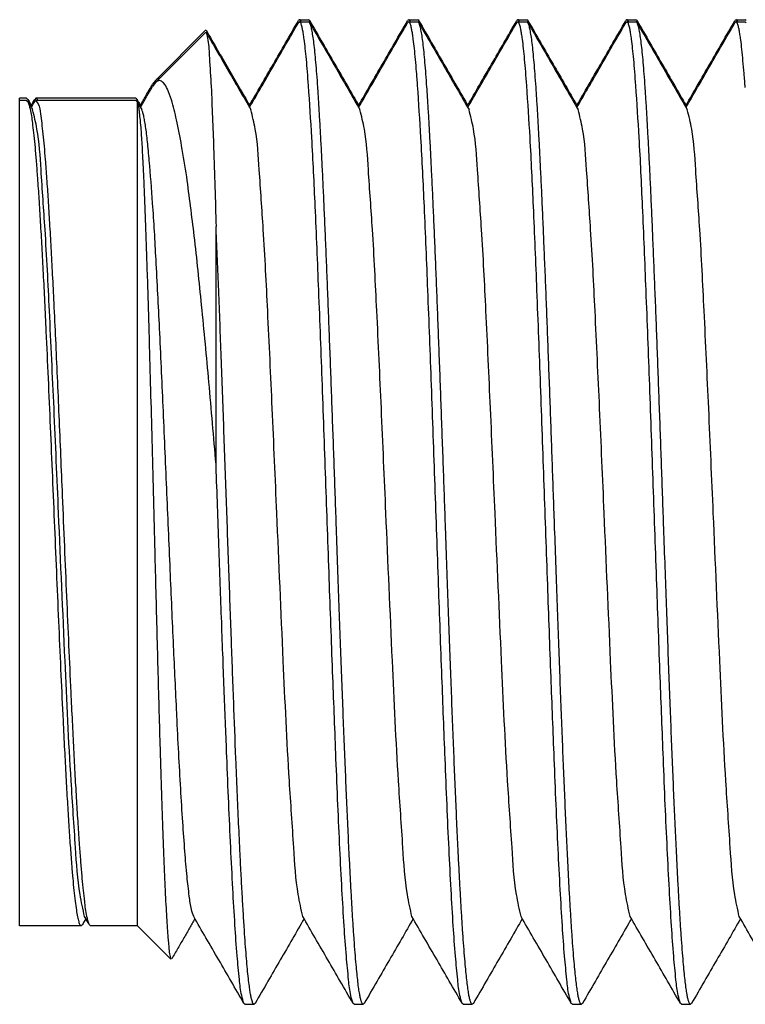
# Model space of a CAD drawing. Header units: inches. Extents: x 2.2 to 24.2, y 1.1 to 18.1.
# Tile 8 of 106: x 10.0496 to 10.142, y 8.6627 to 8.788. Entities that reach past the tile are written whole.
import ezdxf

# ---------------------------------------------------------------- set-up
doc = ezdxf.new("R2010")
doc.units = ezdxf.units.IN
doc.header["$MEASUREMENT"] = 0

# ---------------------------------------------------------------- blocks, each defined once
blk = doc.blocks.new('B250_front_panel__1', base_point=(20.09929, 16.53928))
at = {"color": 7, "linetype": 'Continuous'}
for p, q in [((20.17054, 17.57594), (20.17027, 17.57571)), ((20.17054, 17.57539), (20.17027, 17.57516)), ((20.17054, 17.57594), (20.17285, 17.57594)), ((20.17054, 17.57539), (20.17285, 17.57539)), ((20.17312, 17.57571), (20.17285, 17.57594)), ((20.17312, 17.57516), (20.17285, 17.57539)), ((20.19832, 17.57594), (20.19805, 17.57571)), ((20.19832, 17.57539), (20.19805, 17.57516)), ((20.19832, 17.57594), (20.20063, 17.57594)), ((20.19832, 17.57539), (20.20063, 17.57539)), ((20.2009, 17.57571), (20.20063, 17.57594)), ((20.2009, 17.57516), (20.20063, 17.57539)), ((20.2261, 17.57594), (20.22583, 17.57571)), ((20.2261, 17.57539), (20.22583, 17.57516)), ((20.2261, 17.57594), (20.22841, 17.57594)), ((20.2261, 17.57539), (20.22841, 17.57539)), ((20.22868, 17.57571), (20.22841, 17.57594)), ((20.22868, 17.57516), (20.22841, 17.57539)), ((20.25388, 17.57594), (20.2536, 17.57571)), ((20.25388, 17.57539), (20.2536, 17.57516)), ((20.25388, 17.57594), (20.25618, 17.57594)), ((20.25388, 17.57539), (20.25618, 17.57539)), ((20.25645, 17.57571), (20.25618, 17.57594)), ((20.25645, 17.57516), (20.25618, 17.57539)), ((20.28165, 17.57594), (20.28138, 17.57571)), ((20.28165, 17.57539), (20.28138, 17.57516)), ((20.28165, 17.57594), (20.28396, 17.57594)), ((20.28165, 17.57539), (20.28396, 17.57539)), ((20.28423, 17.57571), (20.28396, 17.57594)), ((20.28423, 17.57516), (20.28396, 17.57539)), ((20.13385, 17.5605), (20.14662, 17.57327)), ((20.13385, 17.55995), (20.14662, 17.57272)), ((20.13385, 17.5605), (20.13312, 17.5595)), ((20.13385, 17.55995), (20.13312, 17.55895)), ((20.10106, 17.55594), (20.09929, 17.55594)), ((20.09929, 17.55539), (20.09929, 17.55594)), ((20.09929, 17.34539), (20.09929, 17.55539)), ((20.10106, 17.55539), (20.09929, 17.55539)), ((20.10106, 17.55594), (20.10139, 17.55567)), ((20.10106, 17.55539), (20.10139, 17.55512)), ((20.10344, 17.55594), (20.10312, 17.55567)), ((20.10344, 17.55539), (20.10312, 17.55512)), ((20.12884, 17.55594), (20.10344, 17.55594)), ((20.12884, 17.55539), (20.10344, 17.55539)), ((20.12884, 17.55594), (20.12916, 17.55567)), ((20.12884, 17.55539), (20.12916, 17.55512)), ((20.12916, 17.55567), (20.12929, 17.55541)), ((20.12916, 17.55512), (20.12929, 17.55486)), ((20.12929, 17.55486), (20.12929, 17.55541)), ((20.12929, 17.34539), (20.12929, 17.55486)), ((20.14929, 17.46278), (20.14929, 17.52273)), ((20.11495, 17.34539), (20.11528, 17.34567)), ((20.11733, 17.34539), (20.11701, 17.34567)), ((20.11495, 17.34539), (20.09929, 17.34539)), ((20.12929, 17.34539), (20.11733, 17.34539)), ((20.12929, 17.34539), (20.13781, 17.33687)), ((20.15665, 17.32539), (20.15638, 17.32563)), ((20.15923, 17.32563), (20.15896, 17.32539)), ((20.18443, 17.32539), (20.18416, 17.32563)), ((20.18701, 17.32563), (20.18674, 17.32539)), ((20.21221, 17.32539), (20.21194, 17.32563)), ((20.21479, 17.32563), (20.21452, 17.32539)), ((20.23999, 17.32539), (20.23972, 17.32563)), ((20.24257, 17.32563), (20.2423, 17.32539)), ((20.26776, 17.32539), (20.26749, 17.32563)), ((20.27034, 17.32563), (20.27007, 17.32539)), ((20.15665, 17.32539), (20.15896, 17.32539)), ((20.18443, 17.32539), (20.18674, 17.32539)), ((20.21221, 17.32539), (20.21452, 17.32539)), ((20.23999, 17.32539), (20.2423, 17.32539)), ((20.26776, 17.32539), (20.27007, 17.32539))]:
    blk.add_line(p, q, dxfattribs=at)
for points, knots in [([(20.15781, 17.55417), (20.15879, 17.55588), (20.16082, 17.55937), (20.16388, 17.56467), (20.16705, 17.57014), (20.16918, 17.57383), (20.17027, 17.57571)], [0, 0, 0, 0, 0.00591255, 0.01211502, 0.01835322, 0.02488521, 0.02488521, 0.02488521, 0.02488521]), ([(20.15781, 17.55362), (20.15879, 17.55533), (20.16082, 17.55882), (20.16388, 17.56412), (20.16705, 17.56959), (20.16918, 17.57328), (20.17027, 17.57516)], [0, 0, 0, 0, 0.0059125, 0.01211502, 0.01835323, 0.02488521, 0.02488521, 0.02488521, 0.02488521]), ([(20.17096, 17.57539), (20.17094, 17.57542), (20.17092, 17.57548), (20.17088, 17.57558), (20.17082, 17.57569), (20.17078, 17.57578), (20.17071, 17.57584), (20.17066, 17.57592), (20.17058, 17.57593), (20.17055, 17.57594), (20.17054, 17.57594)], [0, 0, 0, 0, 0.0000920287, 0.0001840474, 0.0003338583, 0.000461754, 0.0004801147, 0.0006086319, 0.0007048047, 0.0007185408, 0.0007185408, 0.0007185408, 0.0007185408]), ([(20.17282, 17.55919), (20.17273, 17.56036), (20.17257, 17.56258), (20.1723, 17.56573), (20.17203, 17.5685), (20.17177, 17.57064), (20.17154, 17.57223), (20.17135, 17.57332), (20.17118, 17.57414), (20.17101, 17.57472), (20.17088, 17.57504), (20.17077, 17.57524), (20.17068, 17.57536), (20.17058, 17.57538), (20.17055, 17.57539), (20.17054, 17.57539)], [0, 0, 0, 0, 0.00351136, 0.00668488, 0.00947719, 0.01184665, 0.01317221, 0.01428246, 0.01516896, 0.01568907, 0.01607688, 0.01621062, 0.01637786, 0.01648506, 0.01650037, 0.01650037, 0.01650037, 0.01650037]), ([(20.17312, 17.57571), (20.17421, 17.57383), (20.17634, 17.57014), (20.17954, 17.56462), (20.18266, 17.55923), (20.18473, 17.55565), (20.18574, 17.5539)], [0, 0, 0, 0, 0.00653201, 0.01277017, 0.01913962, 0.02520307, 0.02520307, 0.02520307, 0.02520307]), ([(20.17354, 17.57444), (20.17352, 17.57451), (20.17349, 17.57465), (20.17344, 17.57485), (20.17338, 17.57504), (20.17334, 17.57519), (20.17329, 17.57534), (20.17324, 17.57548), (20.17317, 17.5756), (20.17314, 17.57567), (20.17312, 17.57571)], [0, 0, 0, 0, 0.00022291, 0.000429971, 0.000621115, 0.000796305, 0.000917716, 0.001098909, 0.001218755, 0.0013386, 0.0013386, 0.0013386, 0.0013386]), ([(20.18674, 17.32539), (20.18674, 17.3254), (20.1867, 17.32541), (20.18665, 17.32541), (20.18659, 17.32548), (20.18649, 17.32556), (20.18638, 17.32579), (20.18622, 17.32623), (20.18603, 17.32695), (20.18582, 17.32804), (20.1856, 17.32946), (20.18538, 17.3312), (20.18516, 17.33324), (20.18493, 17.33571), (20.18468, 17.33863), (20.18443, 17.342), (20.18418, 17.34569), (20.18393, 17.34969), (20.18369, 17.35396), (20.18345, 17.35847), (20.18317, 17.36384), (20.18288, 17.37009), (20.18255, 17.37725), (20.18224, 17.3847), (20.18192, 17.39247), (20.1816, 17.40057), (20.18128, 17.40902), (20.18096, 17.41785), (20.18062, 17.42706), (20.18028, 17.43667), (20.17996, 17.44579), (20.17966, 17.45428), (20.17938, 17.46199), (20.17911, 17.46968), (20.17883, 17.47732), (20.17855, 17.48486), (20.17828, 17.49227), (20.178, 17.49951), (20.17773, 17.50654), (20.17746, 17.51331), (20.17719, 17.5198), (20.17692, 17.52597), (20.17666, 17.53177), (20.17641, 17.53715), (20.17616, 17.54213), (20.17591, 17.54675), (20.17567, 17.55105), (20.17543, 17.55504), (20.1752, 17.55869), (20.17496, 17.56201), (20.17472, 17.56499), (20.17447, 17.5676), (20.17422, 17.56986), (20.17397, 17.57174), (20.17371, 17.57323), (20.17347, 17.57435), (20.17322, 17.57493), (20.17312, 17.57516)], [0, 0, 0, 0, 0.0000143, 0.0001142, 0.0001337, 0.0002702, 0.0005239, 0.0008679, 0.0016732, 0.0027608, 0.0042074, 0.0059637, 0.0080225, 0.0103764, 0.0134101, 0.0167973, 0.0205106, 0.0245226, 0.0288058, 0.0333327, 0.0380756, 0.0449525, 0.0521085, 0.0595618, 0.0673304, 0.0754323, 0.0838855, 0.092708, 0.1019178, 0.1115329, 0.1215712, 0.1292824, 0.1370135, 0.1447261, 0.1523818, 0.1599422, 0.1673689, 0.1746236, 0.1816678, 0.1884632, 0.1949715, 0.2011541, 0.2069728, 0.2123892, 0.2173146, 0.2219393, 0.226254, 0.2302499, 0.2339178, 0.237249, 0.2402346, 0.2428658, 0.2451342, 0.2470319, 0.2485518, 0.2496891, 0.2504461, 0.2504461, 0.2504461, 0.2504461]), ([(20.17312, 17.57516), (20.17421, 17.57328), (20.17634, 17.56959), (20.17957, 17.56402), (20.18274, 17.55853), (20.18487, 17.55485), (20.18591, 17.55305)], [0, 0, 0, 0, 0.00653197, 0.01277017, 0.01931683, 0.02554033, 0.02554033, 0.02554033, 0.02554033]), ([(20.18559, 17.55417), (20.18657, 17.55588), (20.1886, 17.55937), (20.19166, 17.56467), (20.19483, 17.57014), (20.19696, 17.57383), (20.19805, 17.57571)], [0, 0, 0, 0, 0.0059125, 0.01211502, 0.01835334, 0.02488521, 0.02488521, 0.02488521, 0.02488521]), ([(20.18559, 17.55362), (20.18657, 17.55533), (20.1886, 17.55882), (20.19166, 17.56412), (20.19483, 17.56959), (20.19696, 17.57328), (20.19805, 17.57516)], [0, 0, 0, 0, 0.00591246, 0.01211502, 0.01835326, 0.02488521, 0.02488521, 0.02488521, 0.02488521]), ([(20.19873, 17.57539), (20.19872, 17.57542), (20.1987, 17.57548), (20.19866, 17.57558), (20.1986, 17.57569), (20.19855, 17.57578), (20.19849, 17.57584), (20.19844, 17.57592), (20.19836, 17.57593), (20.19832, 17.57594), (20.19832, 17.57594)], [0, 0, 0, 0, 0.0000920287, 0.0001840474, 0.0003338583, 0.000461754, 0.0004801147, 0.0006086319, 0.0007048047, 0.0007185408, 0.0007185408, 0.0007185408, 0.0007185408]), ([(20.2006, 17.55919), (20.20051, 17.56036), (20.20034, 17.56258), (20.20008, 17.56573), (20.1998, 17.5685), (20.19955, 17.57064), (20.19932, 17.57223), (20.19913, 17.57332), (20.19895, 17.57414), (20.19879, 17.57472), (20.19866, 17.57504), (20.19854, 17.57524), (20.19846, 17.57536), (20.19836, 17.57538), (20.19832, 17.57539), (20.19832, 17.57539)], [0, 0, 0, 0, 0.00351136, 0.00668488, 0.00947719, 0.01184665, 0.01317221, 0.01428246, 0.01516896, 0.01568907, 0.01607688, 0.01621062, 0.01637786, 0.01648506, 0.01650037, 0.01650037, 0.01650037, 0.01650037]), ([(20.2009, 17.57571), (20.20199, 17.57383), (20.20412, 17.57014), (20.20732, 17.56462), (20.21043, 17.55923), (20.21251, 17.55565), (20.21352, 17.5539)], [0, 0, 0, 0, 0.00653195, 0.01277017, 0.01913956, 0.02520307, 0.02520307, 0.02520307, 0.02520307]), ([(20.20131, 17.57444), (20.2013, 17.57451), (20.20127, 17.57465), (20.20121, 17.57485), (20.20116, 17.57504), (20.20111, 17.57519), (20.20106, 17.57534), (20.20101, 17.57548), (20.20095, 17.5756), (20.20092, 17.57567), (20.2009, 17.57571)], [0, 0, 0, 0, 0.00022291, 0.000429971, 0.000621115, 0.000796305, 0.000917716, 0.001098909, 0.001218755, 0.0013386, 0.0013386, 0.0013386, 0.0013386]), ([(20.2009, 17.57516), (20.20199, 17.57328), (20.20412, 17.56959), (20.20735, 17.56402), (20.21052, 17.55853), (20.21265, 17.55485), (20.21369, 17.55305)], [0, 0, 0, 0, 0.00653185, 0.01277017, 0.01931685, 0.02554033, 0.02554033, 0.02554033, 0.02554033]), ([(20.21452, 17.32539), (20.21451, 17.3254), (20.21448, 17.32541), (20.21443, 17.32541), (20.21437, 17.32548), (20.21427, 17.32556), (20.21416, 17.32579), (20.21399, 17.32623), (20.21381, 17.32695), (20.2136, 17.32804), (20.21338, 17.32946), (20.21316, 17.3312), (20.21294, 17.33324), (20.2127, 17.33571), (20.21246, 17.33863), (20.21221, 17.342), (20.21196, 17.34569), (20.21171, 17.34969), (20.21147, 17.35396), (20.21122, 17.35847), (20.21095, 17.36384), (20.21065, 17.37009), (20.21033, 17.37725), (20.21001, 17.3847), (20.2097, 17.39247), (20.20938, 17.40057), (20.20906, 17.40902), (20.20874, 17.41785), (20.2084, 17.42706), (20.20806, 17.43667), (20.20774, 17.44579), (20.20744, 17.45428), (20.20716, 17.46199), (20.20689, 17.46968), (20.20661, 17.47732), (20.20633, 17.48486), (20.20606, 17.49227), (20.20578, 17.49951), (20.20551, 17.50654), (20.20524, 17.51331), (20.20497, 17.5198), (20.2047, 17.52597), (20.20444, 17.53177), (20.20418, 17.53715), (20.20393, 17.54213), (20.20369, 17.54675), (20.20345, 17.55105), (20.20321, 17.55504), (20.20297, 17.55869), (20.20273, 17.56201), (20.20249, 17.56499), (20.20225, 17.5676), (20.202, 17.56986), (20.20175, 17.57174), (20.20149, 17.57323), (20.20125, 17.57435), (20.201, 17.57493), (20.2009, 17.57516)], [0, 0, 0, 0, 0.0000143, 0.0001142, 0.0001337, 0.0002702, 0.0005239, 0.0008679, 0.0016732, 0.0027608, 0.0042074, 0.0059637, 0.0080225, 0.0103764, 0.0134101, 0.0167973, 0.0205106, 0.0245226, 0.0288058, 0.0333327, 0.0380756, 0.0449525, 0.0521085, 0.0595618, 0.0673304, 0.0754323, 0.0838855, 0.092708, 0.1019178, 0.1115329, 0.1215712, 0.1292824, 0.1370135, 0.1447261, 0.1523818, 0.1599422, 0.1673689, 0.1746236, 0.1816678, 0.1884632, 0.1949715, 0.2011541, 0.2069728, 0.2123892, 0.2173146, 0.2219393, 0.226254, 0.2302499, 0.2339178, 0.237249, 0.2402346, 0.2428658, 0.2451342, 0.2470319, 0.2485518, 0.2496891, 0.2504461, 0.2504461, 0.2504461, 0.2504461]), ([(20.21336, 17.55417), (20.21435, 17.55588), (20.21637, 17.55937), (20.21944, 17.56467), (20.22261, 17.57014), (20.22474, 17.57383), (20.22583, 17.57571)], [0, 0, 0, 0, 0.00591248, 0.01211502, 0.01835323, 0.02488521, 0.02488521, 0.02488521, 0.02488521]), ([(20.21336, 17.55362), (20.21435, 17.55533), (20.21637, 17.55882), (20.21944, 17.56412), (20.22261, 17.56959), (20.22474, 17.57328), (20.22583, 17.57516)], [0, 0, 0, 0, 0.00591249, 0.01211502, 0.01835316, 0.02488521, 0.02488521, 0.02488521, 0.02488521]), ([(20.22651, 17.57539), (20.2265, 17.57542), (20.22648, 17.57548), (20.22644, 17.57558), (20.22638, 17.57569), (20.22633, 17.57578), (20.22627, 17.57584), (20.22622, 17.57592), (20.22614, 17.57593), (20.2261, 17.57594), (20.2261, 17.57594)], [0, 0, 0, 0, 0.0000920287, 0.0001840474, 0.0003338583, 0.000461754, 0.0004801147, 0.0006086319, 0.0007048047, 0.0007185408, 0.0007185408, 0.0007185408, 0.0007185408]), ([(20.22837, 17.55919), (20.22829, 17.56036), (20.22812, 17.56258), (20.22785, 17.56573), (20.22758, 17.5685), (20.22733, 17.57064), (20.2271, 17.57223), (20.22691, 17.57332), (20.22673, 17.57414), (20.22657, 17.57472), (20.22644, 17.57504), (20.22632, 17.57524), (20.22624, 17.57536), (20.22614, 17.57538), (20.2261, 17.57539), (20.2261, 17.57539)], [0, 0, 0, 0, 0.00351136, 0.00668488, 0.00947719, 0.01184665, 0.01317221, 0.01428246, 0.01516896, 0.01568907, 0.01607688, 0.01621062, 0.01637786, 0.01648506, 0.01650037, 0.01650037, 0.01650037, 0.01650037]), ([(20.22909, 17.57444), (20.22908, 17.57451), (20.22904, 17.57465), (20.22899, 17.57485), (20.22894, 17.57504), (20.22889, 17.57519), (20.22884, 17.57534), (20.22879, 17.57548), (20.22873, 17.5756), (20.22869, 17.57567), (20.22868, 17.57571)], [0, 0, 0, 0, 0.00022291, 0.000429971, 0.000621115, 0.000796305, 0.000917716, 0.001098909, 0.001218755, 0.0013386, 0.0013386, 0.0013386, 0.0013386]), ([(20.22868, 17.57571), (20.22977, 17.57383), (20.2319, 17.57014), (20.23507, 17.56467), (20.23813, 17.55937), (20.24015, 17.55588), (20.24114, 17.55417)], [0, 0, 0, 0, 0.00653195, 0.01277017, 0.01897266, 0.02488531, 0.02488531, 0.02488531, 0.02488531]), ([(20.22868, 17.57516), (20.22977, 17.57328), (20.2319, 17.56959), (20.23512, 17.56402), (20.2383, 17.55853), (20.24043, 17.55485), (20.24147, 17.55305)], [0, 0, 0, 0, 0.00653201, 0.01277017, 0.01931689, 0.02554033, 0.02554033, 0.02554033, 0.02554033]), ([(20.2423, 17.32539), (20.24229, 17.3254), (20.24226, 17.32541), (20.2422, 17.32541), (20.24215, 17.32548), (20.24204, 17.32556), (20.24194, 17.32579), (20.24177, 17.32623), (20.24159, 17.32695), (20.24137, 17.32804), (20.24116, 17.32946), (20.24094, 17.3312), (20.24072, 17.33324), (20.24048, 17.33571), (20.24024, 17.33863), (20.23999, 17.342), (20.23974, 17.34569), (20.23949, 17.34969), (20.23924, 17.35396), (20.239, 17.35847), (20.23873, 17.36384), (20.23843, 17.37009), (20.23811, 17.37725), (20.23779, 17.3847), (20.23748, 17.39247), (20.23716, 17.40057), (20.23684, 17.40902), (20.23651, 17.41785), (20.23618, 17.42706), (20.23584, 17.43667), (20.23551, 17.44579), (20.23521, 17.45428), (20.23494, 17.46199), (20.23466, 17.46968), (20.23439, 17.47732), (20.23411, 17.48486), (20.23383, 17.49227), (20.23356, 17.49951), (20.23329, 17.50654), (20.23301, 17.51331), (20.23274, 17.5198), (20.23248, 17.52597), (20.23222, 17.53177), (20.23196, 17.53715), (20.23171, 17.54213), (20.23147, 17.54675), (20.23123, 17.55105), (20.23099, 17.55504), (20.23075, 17.55869), (20.23051, 17.56201), (20.23027, 17.56499), (20.23003, 17.5676), (20.22978, 17.56986), (20.22953, 17.57174), (20.22926, 17.57323), (20.22903, 17.57435), (20.22878, 17.57493), (20.22868, 17.57516)], [0, 0, 0, 0, 0.0000143, 0.0001142, 0.0001337, 0.0002702, 0.0005239, 0.0008679, 0.0016732, 0.0027608, 0.0042074, 0.0059637, 0.0080225, 0.0103764, 0.0134101, 0.0167973, 0.0205106, 0.0245226, 0.0288058, 0.0333327, 0.0380756, 0.0449525, 0.0521085, 0.0595618, 0.0673304, 0.0754323, 0.0838855, 0.092708, 0.1019178, 0.1115329, 0.1215712, 0.1292824, 0.1370135, 0.1447261, 0.1523818, 0.1599422, 0.1673689, 0.1746236, 0.1816678, 0.1884632, 0.1949715, 0.2011541, 0.2069728, 0.2123892, 0.2173146, 0.2219393, 0.226254, 0.2302499, 0.2339178, 0.237249, 0.2402346, 0.2428658, 0.2451342, 0.2470319, 0.2485518, 0.2496891, 0.2504461, 0.2504461, 0.2504461, 0.2504461]), ([(20.24114, 17.55417), (20.24213, 17.55588), (20.24415, 17.55937), (20.24722, 17.56467), (20.25038, 17.57014), (20.25251, 17.57383), (20.2536, 17.57571)], [0, 0, 0, 0, 0.00591245, 0.01211502, 0.01835334, 0.02488521, 0.02488521, 0.02488521, 0.02488521]), ([(20.24114, 17.55362), (20.24213, 17.55533), (20.24415, 17.55882), (20.24722, 17.56412), (20.25038, 17.56959), (20.25251, 17.57328), (20.2536, 17.57516)], [0, 0, 0, 0, 0.00591248, 0.01211502, 0.01835308, 0.02488521, 0.02488521, 0.02488521, 0.02488521]), ([(20.25429, 17.57539), (20.25428, 17.57542), (20.25426, 17.57548), (20.25422, 17.57558), (20.25415, 17.57569), (20.25411, 17.57578), (20.25404, 17.57584), (20.254, 17.57592), (20.25391, 17.57593), (20.25388, 17.57594), (20.25388, 17.57594)], [0, 0, 0, 0, 0.0000920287, 0.0001840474, 0.0003338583, 0.000461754, 0.0004801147, 0.0006086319, 0.0007048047, 0.0007185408, 0.0007185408, 0.0007185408, 0.0007185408]), ([(20.25615, 17.55919), (20.25606, 17.56036), (20.2559, 17.56258), (20.25563, 17.56573), (20.25536, 17.5685), (20.25511, 17.57064), (20.25488, 17.57223), (20.25469, 17.57332), (20.25451, 17.57414), (20.25434, 17.57472), (20.25422, 17.57504), (20.2541, 17.57524), (20.25403, 17.57535), (20.25393, 17.57537), (20.25389, 17.57539), (20.25388, 17.57539)], [0, 0, 0, 0, 0.00351136, 0.00668487, 0.00947719, 0.01184665, 0.01317221, 0.01428246, 0.01516896, 0.01568907, 0.01607688, 0.01621062, 0.01637786, 0.01643912, 0.01650037, 0.01650037, 0.01650037, 0.01650037]), ([(20.25645, 17.57571), (20.25755, 17.57383), (20.25968, 17.57014), (20.26284, 17.56467), (20.26591, 17.55937), (20.26793, 17.55588), (20.26892, 17.55417)], [0, 0, 0, 0, 0.0065319, 0.01277017, 0.01897276, 0.02488531, 0.02488531, 0.02488531, 0.02488531]), ([(20.25687, 17.57444), (20.25685, 17.57451), (20.25682, 17.57465), (20.25677, 17.57485), (20.25672, 17.57504), (20.25667, 17.57519), (20.25662, 17.57534), (20.25657, 17.57548), (20.25651, 17.5756), (20.25647, 17.57567), (20.25645, 17.57571)], [0, 0, 0, 0, 0.00022291, 0.000429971, 0.000621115, 0.000796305, 0.000917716, 0.001098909, 0.001218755, 0.0013386, 0.0013386, 0.0013386, 0.0013386]), ([(20.27007, 17.32539), (20.27007, 17.3254), (20.27003, 17.32541), (20.26998, 17.32541), (20.26993, 17.32548), (20.26982, 17.32556), (20.26972, 17.32579), (20.26955, 17.32623), (20.26937, 17.32695), (20.26915, 17.32804), (20.26894, 17.32946), (20.26871, 17.3312), (20.26849, 17.33324), (20.26826, 17.33571), (20.26802, 17.33863), (20.26776, 17.342), (20.26752, 17.34569), (20.26727, 17.34969), (20.26702, 17.35396), (20.26678, 17.35847), (20.26651, 17.36384), (20.26621, 17.37009), (20.26589, 17.37725), (20.26557, 17.3847), (20.26525, 17.39247), (20.26494, 17.40057), (20.26462, 17.40902), (20.26429, 17.41785), (20.26396, 17.42706), (20.26361, 17.43667), (20.26329, 17.44579), (20.26299, 17.45428), (20.26272, 17.46199), (20.26244, 17.46968), (20.26216, 17.47732), (20.26189, 17.48486), (20.26161, 17.49227), (20.26134, 17.49951), (20.26106, 17.50654), (20.26079, 17.51331), (20.26052, 17.5198), (20.26026, 17.52597), (20.26, 17.53177), (20.25974, 17.53715), (20.25949, 17.54213), (20.25925, 17.54675), (20.25901, 17.55105), (20.25877, 17.55504), (20.25853, 17.55869), (20.25829, 17.56201), (20.25805, 17.56499), (20.25781, 17.5676), (20.25756, 17.56986), (20.25731, 17.57174), (20.25704, 17.57323), (20.25681, 17.57435), (20.25656, 17.57493), (20.25645, 17.57516)], [0, 0, 0, 0, 0.0000143, 0.0001142, 0.0001337, 0.0002702, 0.0005239, 0.0008679, 0.0016732, 0.0027608, 0.0042074, 0.0059637, 0.0080225, 0.0103764, 0.0134101, 0.0167973, 0.0205106, 0.0245226, 0.0288058, 0.0333327, 0.0380756, 0.0449525, 0.0521085, 0.0595618, 0.0673304, 0.0754323, 0.0838855, 0.092708, 0.1019178, 0.1115329, 0.1215712, 0.1292824, 0.1370135, 0.1447261, 0.1523818, 0.1599422, 0.1673689, 0.1746236, 0.1816678, 0.1884632, 0.1949715, 0.2011541, 0.2069728, 0.2123892, 0.2173146, 0.2219393, 0.226254, 0.2302499, 0.2339178, 0.237249, 0.2402346, 0.2428658, 0.2451342, 0.2470319, 0.2485518, 0.2496891, 0.2504461, 0.2504461, 0.2504461, 0.2504461]), ([(20.25645, 17.57516), (20.25755, 17.57328), (20.25968, 17.56959), (20.2629, 17.56402), (20.26607, 17.55853), (20.26821, 17.55485), (20.26925, 17.55305)], [0, 0, 0, 0, 0.00653204, 0.01277017, 0.01931689, 0.02554033, 0.02554033, 0.02554033, 0.02554033]), ([(20.26892, 17.55417), (20.26991, 17.55588), (20.27193, 17.55937), (20.27499, 17.56467), (20.27816, 17.57014), (20.28029, 17.57383), (20.28138, 17.57571)], [0, 0, 0, 0, 0.0059125, 0.01211502, 0.01835335, 0.02488521, 0.02488521, 0.02488521, 0.02488521]), ([(20.26892, 17.55362), (20.26991, 17.55533), (20.27193, 17.55882), (20.27499, 17.56412), (20.27816, 17.56959), (20.28029, 17.57328), (20.28138, 17.57516)], [0, 0, 0, 0, 0.00591249, 0.01211502, 0.01835325, 0.02488521, 0.02488521, 0.02488521, 0.02488521]), ([(20.28207, 17.57539), (20.28206, 17.57542), (20.28203, 17.57548), (20.28199, 17.57558), (20.28193, 17.57569), (20.28189, 17.57578), (20.28182, 17.57584), (20.28177, 17.57592), (20.28169, 17.57593), (20.28166, 17.57594), (20.28165, 17.57594)], [0, 0, 0, 0, 0.0000920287, 0.0001840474, 0.0003338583, 0.000461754, 0.0004801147, 0.0006086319, 0.0007048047, 0.0007185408, 0.0007185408, 0.0007185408, 0.0007185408]), ([(20.28401, 17.55865), (20.2839, 17.55985), (20.28371, 17.56214), (20.28344, 17.56539), (20.28316, 17.56825), (20.28291, 17.57047), (20.28267, 17.57211), (20.28248, 17.57324), (20.2823, 17.5741), (20.28213, 17.57469), (20.282, 17.57503), (20.28188, 17.57523), (20.28181, 17.57534), (20.28171, 17.57537), (20.28167, 17.57539), (20.28165, 17.57539)], [0, 0, 0, 0, 0.00362136, 0.00689786, 0.00978374, 0.01223481, 0.01360687, 0.01475646, 0.01567448, 0.01621137, 0.01661182, 0.01674968, 0.0169218, 0.01698548, 0.01704916, 0.01704916, 0.01704916, 0.01704916]), ([(20.14662, 17.57327), (20.14665, 17.57328), (20.14669, 17.57328), (20.14673, 17.57329), (20.14673, 17.57329)], [0, 0, 0, 0, 0.0001032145, 0.0001179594, 0.0001179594, 0.0001179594, 0.0001179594]), ([(20.14662, 17.57272), (20.14667, 17.5727), (20.14673, 17.57268), (20.14678, 17.57266), (20.14679, 17.57266)], [0, 0, 0, 0, 0.0001628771, 0.0001861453, 0.0001861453, 0.0001861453, 0.0001861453]), ([(20.14673, 17.57329), (20.1468, 17.57314), (20.14696, 17.5728), (20.14702, 17.57242), (20.14706, 17.5722)], [0, 0, 0, 0, 0.000472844, 0.00114171, 0.00114171, 0.00114171, 0.00114171]), ([(20.14673, 17.57329), (20.14772, 17.5716), (20.14963, 17.5683), (20.15244, 17.56344), (20.15515, 17.55876), (20.15694, 17.55568), (20.15781, 17.55417)], [0, 0, 0, 0, 0.00586638, 0.01142372, 0.0168716, 0.02209329, 0.02209329, 0.02209329, 0.02209329]), ([(20.14679, 17.57266), (20.14694, 17.57202), (20.14741, 17.5699), (20.14765, 17.56529), (20.14789, 17.56135), (20.14805, 17.55893)], [0, 0, 0, 0, 0.00196648, 0.00650773, 0.01380161, 0.01380161, 0.01380161, 0.01380161]), ([(20.14679, 17.57266), (20.14776, 17.57099), (20.14965, 17.56772), (20.1525, 17.56278), (20.15532, 17.55792), (20.15721, 17.55465), (20.15814, 17.55305)], [0, 0, 0, 0, 0.00577964, 0.01132459, 0.01711465, 0.02264919, 0.02264919, 0.02264919, 0.02264919]), ([(20.13003, 17.55362), (20.13026, 17.55402), (20.13072, 17.55481), (20.13146, 17.5561), (20.13226, 17.55748), (20.13283, 17.55846), (20.13312, 17.55895)], [0, 0, 0, 0, 0.001376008, 0.002752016, 0.004455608, 0.0061592, 0.0061592, 0.0061592, 0.0061592]), ([(20.13005, 17.55414), (20.13027, 17.55455), (20.13071, 17.55536), (20.13146, 17.55665), (20.13226, 17.55803), (20.13283, 17.55901), (20.13312, 17.5595)], [0, 0, 0, 0, 0.001390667, 0.002768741, 0.004472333, 0.006175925, 0.006175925, 0.006175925, 0.006175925]), ([(20.13489, 17.561), (20.13471, 17.56098), (20.13431, 17.56093), (20.13401, 17.56066), (20.13385, 17.5605)], [0, 0, 0, 0, 0.000531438, 0.001181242, 0.001181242, 0.001181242, 0.001181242]), ([(20.14182, 17.53596), (20.14141, 17.5386), (20.14065, 17.54346), (20.13937, 17.55001), (20.13822, 17.55483), (20.13706, 17.55799), (20.1362, 17.55973), (20.13488, 17.56071), (20.13419, 17.5602), (20.13385, 17.55995)], [0, 0, 0, 0, 0.00801686, 0.0147545, 0.02002074, 0.02288486, 0.02477794, 0.02595062, 0.02709202, 0.02709202, 0.02709202, 0.02709202]), ([(20.14805, 17.55893), (20.14827, 17.55373), (20.14877, 17.54185), (20.1491, 17.52997), (20.14929, 17.52328)], [0, 0, 0, 0, 0.01560709, 0.03567206, 0.03567206, 0.03567206, 0.03567206]), ([(20.17982, 17.38789), (20.17955, 17.39481), (20.17897, 17.40956), (20.17813, 17.43273), (20.17726, 17.4575), (20.17637, 17.48248), (20.17548, 17.50617), (20.1746, 17.52717), (20.1738, 17.54454), (20.17311, 17.55478), (20.17282, 17.55919)], [0, 0, 0, 0, 0.0207513, 0.044288, 0.0695637, 0.0951063, 0.1192883, 0.140656, 0.1581853, 0.1714478, 0.1714478, 0.1714478, 0.1714478]), ([(20.2076, 17.38789), (20.20733, 17.39481), (20.20674, 17.40956), (20.20591, 17.43273), (20.20503, 17.4575), (20.20414, 17.48248), (20.20326, 17.50617), (20.20238, 17.52717), (20.20157, 17.54454), (20.20089, 17.55478), (20.2006, 17.55919)], [0, 0, 0, 0, 0.0207513, 0.044288, 0.0695637, 0.0951063, 0.1192883, 0.140656, 0.1581853, 0.1714478, 0.1714478, 0.1714478, 0.1714478]), ([(20.23538, 17.38789), (20.2351, 17.39481), (20.23452, 17.40956), (20.23368, 17.43273), (20.23281, 17.4575), (20.23192, 17.48248), (20.23103, 17.50617), (20.23016, 17.52717), (20.22935, 17.54454), (20.22867, 17.55478), (20.22837, 17.55919)], [0, 0, 0, 0, 0.0207513, 0.044288, 0.0695637, 0.0951063, 0.1192883, 0.140656, 0.1581853, 0.1714478, 0.1714478, 0.1714478, 0.1714478]), ([(20.26316, 17.38789), (20.26288, 17.39481), (20.2623, 17.40956), (20.26146, 17.43273), (20.26059, 17.4575), (20.2597, 17.48248), (20.25881, 17.50617), (20.25793, 17.52717), (20.25713, 17.54454), (20.25645, 17.55478), (20.25615, 17.55919)], [0, 0, 0, 0, 0.0207513, 0.044288, 0.0695637, 0.0951063, 0.1192883, 0.140656, 0.1581853, 0.1714478, 0.1714478, 0.1714478, 0.1714478]), ([(20.10139, 17.55567), (20.10149, 17.55549), (20.10168, 17.55515), (20.10193, 17.55473), (20.10212, 17.5544), (20.10221, 17.55425), (20.10225, 17.55417)], [0, 0, 0, 0, 0.00059559, 0.00119118, 0.001459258, 0.001727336, 0.001727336, 0.001727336, 0.001727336]), ([(20.10139, 17.55567), (20.10149, 17.55549), (20.10172, 17.55511), (20.10176, 17.55467), (20.10178, 17.55443)], [0, 0, 0, 0, 0.000606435, 0.001313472, 0.001313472, 0.001313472, 0.001313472]), ([(20.10139, 17.55512), (20.10149, 17.55494), (20.10168, 17.5546), (20.10198, 17.55409), (20.10228, 17.55357), (20.10248, 17.55323), (20.10258, 17.55305)], [0, 0, 0, 0, 0.00059559, 0.00119118, 0.00178677, 0.002382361, 0.002382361, 0.002382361, 0.002382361]), ([(20.10139, 17.55512), (20.1016, 17.55449), (20.10219, 17.55272), (20.1024, 17.55085), (20.10254, 17.54964)], [0, 0, 0, 0, 0.001969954, 0.005611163, 0.005611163, 0.005611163, 0.005611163]), ([(20.10225, 17.55417), (20.1023, 17.55425), (20.10239, 17.5544), (20.10258, 17.55473), (20.10282, 17.55515), (20.10302, 17.55549), (20.10312, 17.55567)], [0, 0, 0, 0, 0.000268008, 0.000536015, 0.001131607, 0.001727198, 0.001727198, 0.001727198, 0.001727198]), ([(20.10225, 17.55362), (20.1023, 17.5537), (20.10239, 17.55385), (20.10258, 17.55418), (20.10282, 17.5546), (20.10302, 17.55494), (20.10312, 17.55512)], [0, 0, 0, 0, 0.000268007, 0.000536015, 0.001131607, 0.001727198, 0.001727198, 0.001727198, 0.001727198]), ([(20.10389, 17.55539), (20.10384, 17.55555), (20.10375, 17.55579), (20.10352, 17.5559), (20.10344, 17.55594)], [0, 0, 0, 0, 0.0004698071, 0.0007352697, 0.0007352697, 0.0007352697, 0.0007352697]), ([(20.10466, 17.55197), (20.10456, 17.55287), (20.10442, 17.55413), (20.10366, 17.55511), (20.10344, 17.55539)], [0, 0, 0, 0, 0.002627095, 0.003684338, 0.003684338, 0.003684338, 0.003684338]), ([(20.12929, 17.55541), (20.12937, 17.55528), (20.12954, 17.55503), (20.12976, 17.55464), (20.12998, 17.55427), (20.13012, 17.55402), (20.13019, 17.5539)], [0, 0, 0, 0, 0.000453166, 0.000905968, 0.001332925, 0.001759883, 0.001759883, 0.001759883, 0.001759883]), ([(20.12929, 17.55541), (20.12933, 17.55529), (20.12941, 17.55499), (20.12942, 17.55468), (20.12942, 17.55449)], [0, 0, 0, 0, 0.0003795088, 0.0009300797, 0.0009300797, 0.0009300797, 0.0009300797]), ([(20.12929, 17.55486), (20.12936, 17.55459), (20.12954, 17.55388), (20.12963, 17.55316), (20.12968, 17.55271)], [0, 0, 0, 0, 0.000835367, 0.002184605, 0.002184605, 0.002184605, 0.002184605]), ([(20.12929, 17.55486), (20.12937, 17.55474), (20.12953, 17.55448), (20.12978, 17.55405), (20.13006, 17.55357), (20.13026, 17.55323), (20.13036, 17.55305)], [0, 0, 0, 0, 0.000439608, 0.00090598, 0.00150157, 0.002097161, 0.002097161, 0.002097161, 0.002097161]), ([(20.11581, 17.34773), (20.1154, 17.34959), (20.1141, 17.35535), (20.11344, 17.36694), (20.11202, 17.38675), (20.11074, 17.41514), (20.10935, 17.44674), (20.10808, 17.47642), (20.10695, 17.50049), (20.10595, 17.52075), (20.1048, 17.53614), (20.10424, 17.5464), (20.10299, 17.55141), (20.10258, 17.55305)], [0, 0, 0, 0, 0.0057054, 0.0177004, 0.0346999, 0.0653508, 0.102908, 0.1296009, 0.1544741, 0.17521, 0.1904311, 0.2008234, 0.2058991, 0.2058991, 0.2058991, 0.2058991]), ([(20.11585, 17.35176), (20.11584, 17.35185), (20.11582, 17.35203), (20.11568, 17.35312), (20.11545, 17.35519), (20.11515, 17.35838), (20.11485, 17.36198), (20.11452, 17.36632), (20.11418, 17.37143), (20.11381, 17.37733), (20.11345, 17.38367), (20.1131, 17.3904), (20.11274, 17.39748), (20.11232, 17.40629), (20.11184, 17.41688), (20.1113, 17.42925), (20.11076, 17.44193), (20.11026, 17.45388), (20.10979, 17.46496), (20.10936, 17.47503), (20.10893, 17.4849), (20.1085, 17.49448), (20.10809, 17.50317), (20.1077, 17.51093), (20.10734, 17.51773), (20.10698, 17.5241), (20.10662, 17.52999), (20.10626, 17.53536), (20.10592, 17.53989), (20.10561, 17.54366), (20.10531, 17.54674), (20.10501, 17.54948), (20.10477, 17.55119), (20.10466, 17.55197)], [0, 0, 0, 0, 0.0002699, 0.0005455, 0.0033131, 0.0065183, 0.010139, 0.0141526, 0.0195798, 0.025505, 0.0318754, 0.0386386, 0.0457418, 0.0531322, 0.0651015, 0.0775351, 0.090281, 0.1031871, 0.1134139, 0.1235292, 0.1334419, 0.1430609, 0.1522952, 0.1595306, 0.1663589, 0.1727455, 0.1786557, 0.1840551, 0.1889094, 0.1922858, 0.1954031, 0.1981874, 0.2005653, 0.2005653, 0.2005653, 0.2005653]), ([(20.12968, 17.55271), (20.12975, 17.55209), (20.12991, 17.55068), (20.13005, 17.54927), (20.13012, 17.54847)], [0, 0, 0, 0, 0.001868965, 0.004260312, 0.004260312, 0.004260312, 0.004260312]), ([(20.1323, 17.54009), (20.13222, 17.54092), (20.13208, 17.54251), (20.13185, 17.54479), (20.13161, 17.54684), (20.13138, 17.54864), (20.13114, 17.55017), (20.13089, 17.55141), (20.13067, 17.55236), (20.13045, 17.55285), (20.13036, 17.55305)], [0, 0, 0, 0, 0.0024969, 0.00479177, 0.00686197, 0.00868555, 0.01024181, 0.01151215, 0.01248152, 0.01314262, 0.01314262, 0.01314262, 0.01314262]), ([(20.17137, 17.34773), (20.17095, 17.34959), (20.16966, 17.35535), (20.169, 17.36694), (20.16757, 17.38675), (20.1663, 17.41514), (20.1649, 17.44674), (20.16364, 17.47642), (20.1625, 17.50049), (20.16151, 17.52075), (20.16035, 17.53614), (20.15979, 17.5464), (20.15855, 17.55141), (20.15814, 17.55305)], [0, 0, 0, 0, 0.0057054, 0.0177004, 0.0346999, 0.0653508, 0.102908, 0.1296009, 0.1544741, 0.17521, 0.1904311, 0.2008234, 0.2058991, 0.2058991, 0.2058991, 0.2058991]), ([(20.19915, 17.34773), (20.19873, 17.34959), (20.19744, 17.35535), (20.19677, 17.36694), (20.19535, 17.38675), (20.19407, 17.41514), (20.19268, 17.44674), (20.19141, 17.47642), (20.19028, 17.50049), (20.18929, 17.52075), (20.18813, 17.53614), (20.18757, 17.5464), (20.18632, 17.55141), (20.18591, 17.55305)], [0, 0, 0, 0, 0.0057054, 0.0177004, 0.0346999, 0.0653508, 0.102908, 0.1296009, 0.1544741, 0.17521, 0.1904311, 0.2008234, 0.2058991, 0.2058991, 0.2058991, 0.2058991]), ([(20.22692, 17.34773), (20.22651, 17.34959), (20.22522, 17.35535), (20.22455, 17.36694), (20.22313, 17.38675), (20.22185, 17.41514), (20.22046, 17.44674), (20.21919, 17.47642), (20.21806, 17.50049), (20.21707, 17.52075), (20.21591, 17.53614), (20.21535, 17.5464), (20.2141, 17.55141), (20.21369, 17.55305)], [0, 0, 0, 0, 0.0057054, 0.0177004, 0.0346999, 0.0653508, 0.102908, 0.1296009, 0.1544741, 0.17521, 0.1904311, 0.2008234, 0.2058991, 0.2058991, 0.2058991, 0.2058991]), ([(20.2547, 17.34773), (20.25428, 17.34959), (20.25299, 17.35535), (20.25233, 17.36694), (20.2509, 17.38675), (20.24963, 17.41514), (20.24824, 17.44674), (20.24697, 17.47642), (20.24584, 17.50049), (20.24484, 17.52075), (20.24368, 17.53614), (20.24313, 17.5464), (20.24188, 17.55141), (20.24147, 17.55305)], [0, 0, 0, 0, 0.0057054, 0.0177004, 0.0346999, 0.0653508, 0.102908, 0.1296009, 0.1544741, 0.17521, 0.1904311, 0.2008234, 0.2058991, 0.2058991, 0.2058991, 0.2058991]), ([(20.28248, 17.34773), (20.28206, 17.34959), (20.28077, 17.35535), (20.28011, 17.36694), (20.27868, 17.38675), (20.27741, 17.41514), (20.27601, 17.44674), (20.27475, 17.47642), (20.27361, 17.50049), (20.27262, 17.52075), (20.27146, 17.53614), (20.2709, 17.5464), (20.26966, 17.55141), (20.26925, 17.55305)], [0, 0, 0, 0, 0.0057054, 0.0177004, 0.0346999, 0.0653508, 0.102908, 0.1296009, 0.1544741, 0.17521, 0.1904311, 0.2008234, 0.2058991, 0.2058991, 0.2058991, 0.2058991]), ([(20.10254, 17.54964), (20.10255, 17.54955), (20.10257, 17.54937), (20.1027, 17.54832), (20.10292, 17.54633), (20.10322, 17.54323), (20.10353, 17.53962), (20.10385, 17.53526), (20.1042, 17.53015), (20.10456, 17.5243), (20.10492, 17.51798), (20.10528, 17.51122), (20.10564, 17.50406), (20.10606, 17.49518), (20.10655, 17.48454), (20.10709, 17.47219), (20.10762, 17.45955), (20.10816, 17.44676), (20.1087, 17.43402), (20.10924, 17.42149), (20.10978, 17.40937), (20.11027, 17.39898), (20.1107, 17.39035), (20.11106, 17.38347), (20.11142, 17.3771), (20.11178, 17.37125), (20.11213, 17.36595), (20.11247, 17.36142), (20.11279, 17.35761), (20.11309, 17.35447), (20.11339, 17.35178), (20.1137, 17.34955), (20.11398, 17.34779), (20.1143, 17.34657), (20.11451, 17.34571), (20.11484, 17.34547), (20.11495, 17.34539)], [0, 0, 0, 0, 0.0002698, 0.0005455, 0.0031696, 0.00628, 0.0098953, 0.0140338, 0.0193904, 0.0252602, 0.0316049, 0.0383863, 0.0455661, 0.0531059, 0.065072, 0.0775012, 0.0902142, 0.103032, 0.1158883, 0.1284769, 0.1406556, 0.1522824, 0.1596715, 0.1665699, 0.1729597, 0.1788227, 0.184141, 0.1888967, 0.1924635, 0.1956166, 0.1983356, 0.200601, 0.2023655, 0.2036503, 0.2044627, 0.2048595, 0.2048595, 0.2048595, 0.2048595]), ([(20.13012, 17.54847), (20.13017, 17.54781), (20.13027, 17.54638), (20.13041, 17.54404), (20.13056, 17.54133), (20.13072, 17.53821), (20.1309, 17.53414), (20.13111, 17.52908), (20.13134, 17.52301), (20.13157, 17.51645), (20.1318, 17.50945), (20.13203, 17.50203), (20.1323, 17.49279), (20.1326, 17.48169), (20.13295, 17.46876), (20.13329, 17.45554), (20.13361, 17.44313), (20.1339, 17.43167), (20.13417, 17.42125), (20.13445, 17.41104), (20.13472, 17.40112), (20.13498, 17.39208), (20.13522, 17.38399), (20.13545, 17.37687), (20.13568, 17.37024), (20.1359, 17.36413), (20.13613, 17.35858), (20.13634, 17.35389), (20.13654, 17.35003), (20.13672, 17.34693), (20.13689, 17.34424), (20.13703, 17.3425), (20.13712, 17.34156), (20.13713, 17.34138), (20.13714, 17.34129)], [0, 0, 0, 0, 0.0019898, 0.0043215, 0.0070264, 0.0101358, 0.0136812, 0.0192435, 0.0253323, 0.0319078, 0.0389305, 0.0463607, 0.0541586, 0.0666762, 0.0796739, 0.0929627, 0.1063533, 0.1169078, 0.1273559, 0.1376045, 0.1475609, 0.1571322, 0.164724, 0.1718563, 0.1784989, 0.1846214, 0.1901936, 0.1951854, 0.1986822, 0.2017911, 0.2044934, 0.2067702, 0.2070484, 0.2073178, 0.2073178, 0.2073178, 0.2073178]), ([(20.13929, 17.39947), (20.13902, 17.40517), (20.13843, 17.41731), (20.1376, 17.43637), (20.13673, 17.45671), (20.13584, 17.47721), (20.13496, 17.49663), (20.13408, 17.51384), (20.13328, 17.52808), (20.13259, 17.53647), (20.1323, 17.54009)], [0, 0, 0, 0, 0.0171031, 0.0364684, 0.057233, 0.0781929, 0.0980218, 0.1155387, 0.1299134, 0.1407998, 0.1407998, 0.1407998, 0.1407998]), ([(20.14929, 17.46278), (20.14869, 17.46975), (20.14753, 17.48325), (20.1457, 17.50265), (20.14391, 17.52008), (20.14248, 17.53096), (20.14182, 17.53596)], [0, 0, 0, 0, 0.02099623, 0.04065576, 0.05844478, 0.07357121, 0.07357121, 0.07357121, 0.07357121]), ([(20.14929, 17.52273), (20.14929, 17.52273), (20.1493, 17.52278), (20.14931, 17.52283), (20.1493, 17.52292), (20.1493, 17.52297), (20.1493, 17.52306), (20.1493, 17.52314), (20.14929, 17.52323), (20.14929, 17.52327), (20.14929, 17.52328)], [0, 0, 0, 0, 0.000017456, 0.0001396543, 0.000156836, 0.0002771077, 0.0002942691, 0.0004143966, 0.0005343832, 0.0005515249, 0.0005515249, 0.0005515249, 0.0005515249]), ([(20.15433, 17.38789), (20.15415, 17.39273), (20.15376, 17.4029), (20.15316, 17.41884), (20.15255, 17.43596), (20.15192, 17.45385), (20.15127, 17.47197), (20.15063, 17.48976), (20.14999, 17.50664), (20.14952, 17.51753), (20.14929, 17.52273)], [0, 0, 0, 0, 0.0145055, 0.0305513, 0.0478332, 0.0659113, 0.0842469, 0.1022435, 0.1193107, 0.1349299, 0.1349299, 0.1349299, 0.1349299]), ([(20.14929, 17.46223), (20.14929, 17.46223), (20.14929, 17.46228), (20.14931, 17.46233), (20.1493, 17.46242), (20.1493, 17.46247), (20.1493, 17.46255), (20.14929, 17.46264), (20.14929, 17.46272), (20.14929, 17.46277), (20.14929, 17.46278)], [0, 0, 0, 0, 0.0000173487, 0.0001387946, 0.0001559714, 0.0002762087, 0.0002933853, 0.0004136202, 0.0005338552, 0.0005510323, 0.0005510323, 0.0005510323, 0.0005510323]), ([(20.15202, 17.38844), (20.15192, 17.39106), (20.1517, 17.39645), (20.15138, 17.40479), (20.15105, 17.41357), (20.15071, 17.42277), (20.15037, 17.43232), (20.15002, 17.44213), (20.14967, 17.45213), (20.14942, 17.45885), (20.14929, 17.46223)], [0, 0, 0, 0, 0.00784965, 0.01619949, 0.02501215, 0.03423703, 0.0438115, 0.05366051, 0.06369897, 0.07383294, 0.07383294, 0.07383294, 0.07383294]), ([(20.13929, 17.39892), (20.13929, 17.39893), (20.1393, 17.39897), (20.13931, 17.39903), (20.13931, 17.39911), (20.1393, 17.39916), (20.1393, 17.39925), (20.1393, 17.39933), (20.13929, 17.39942), (20.13929, 17.39947), (20.13929, 17.39947)], [0, 0, 0, 0, 0.0000174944, 0.0001399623, 0.0001571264, 0.0002772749, 0.0002944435, 0.0004146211, 0.0005348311, 0.000552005, 0.000552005, 0.000552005, 0.000552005]), ([(20.14359, 17.34773), (20.14339, 17.34833), (20.14282, 17.35001), (20.14241, 17.35345), (20.14183, 17.35835), (20.14132, 17.36464), (20.14078, 17.37209), (20.14027, 17.38046), (20.13976, 17.38951), (20.13945, 17.39574), (20.13929, 17.39892)], [0, 0, 0, 0, 0.0018707, 0.00532956, 0.01032139, 0.01669723, 0.02424968, 0.03273136, 0.04187985, 0.05143772, 0.05143772, 0.05143772, 0.05143772]), ([(20.15638, 17.32563), (20.15618, 17.3263), (20.15557, 17.32828), (20.15518, 17.33237), (20.15458, 17.33833), (20.15406, 17.34604), (20.15352, 17.35523), (20.153, 17.36559), (20.15248, 17.37679), (20.15218, 17.3845), (20.15202, 17.38844)], [0, 0, 0, 0, 0.00209521, 0.00620716, 0.01226594, 0.02008264, 0.02939235, 0.03987756, 0.05120098, 0.06303375, 0.06303375, 0.06303375, 0.06303375]), ([(20.15896, 17.32539), (20.15894, 17.3254), (20.1589, 17.32542), (20.15883, 17.32544), (20.15878, 17.32551), (20.15862, 17.32567), (20.15852, 17.32604), (20.15832, 17.32665), (20.15814, 17.32751), (20.15794, 17.32865), (20.15773, 17.33017), (20.1575, 17.33209), (20.15726, 17.33444), (20.15703, 17.33713), (20.15679, 17.34013), (20.15653, 17.34375), (20.15626, 17.348), (20.15597, 17.35291), (20.15568, 17.35816), (20.15537, 17.36438), (20.15503, 17.37154), (20.15467, 17.37963), (20.15445, 17.38512), (20.15433, 17.38789)], [0, 0, 0, 0, 0.00006528, 0.00013057, 0.00022293, 0.00031529, 0.00079515, 0.00133563, 0.00224905, 0.00341294, 0.00482661, 0.00684748, 0.00921575, 0.01191634, 0.01493397, 0.01825323, 0.02279191, 0.02772405, 0.03300173, 0.038577, 0.04638669, 0.05451925, 0.06286268, 0.06286268, 0.06286268, 0.06286268]), ([(20.18416, 17.32563), (20.18396, 17.32629), (20.18335, 17.32825), (20.18297, 17.3323), (20.18237, 17.3382), (20.18186, 17.34584), (20.18131, 17.35494), (20.18079, 17.36521), (20.18028, 17.37633), (20.17998, 17.38398), (20.17982, 17.38789)], [0, 0, 0, 0, 0.00207752, 0.00614888, 0.01214647, 0.01988592, 0.02910808, 0.03950171, 0.05073557, 0.06248428, 0.06248428, 0.06248428, 0.06248428]), ([(20.21194, 17.32563), (20.21173, 17.32629), (20.21113, 17.32825), (20.21074, 17.3323), (20.21015, 17.3382), (20.20963, 17.34584), (20.20909, 17.35494), (20.20857, 17.36521), (20.20806, 17.37633), (20.20776, 17.38398), (20.2076, 17.38789)], [0, 0, 0, 0, 0.00207752, 0.00614888, 0.01214647, 0.01988592, 0.02910808, 0.03950171, 0.05073557, 0.06248428, 0.06248428, 0.06248428, 0.06248428]), ([(20.23972, 17.32563), (20.23951, 17.32629), (20.23891, 17.32825), (20.23852, 17.3323), (20.23793, 17.3382), (20.23741, 17.34584), (20.23687, 17.35494), (20.23635, 17.36521), (20.23584, 17.37633), (20.23553, 17.38398), (20.23538, 17.38789)], [0, 0, 0, 0, 0.00207752, 0.00614888, 0.01214647, 0.01988592, 0.02910808, 0.03950171, 0.05073557, 0.06248428, 0.06248428, 0.06248428, 0.06248428]), ([(20.26749, 17.32563), (20.26729, 17.32629), (20.26668, 17.32825), (20.2663, 17.3323), (20.2657, 17.3382), (20.26519, 17.34584), (20.26465, 17.35494), (20.26413, 17.36521), (20.26361, 17.37633), (20.26331, 17.38398), (20.26316, 17.38789)], [0, 0, 0, 0, 0.00207752, 0.00614888, 0.01214647, 0.01988592, 0.02910808, 0.03950171, 0.05073557, 0.06248428, 0.06248428, 0.06248428, 0.06248428]), ([(20.11701, 17.34567), (20.11679, 17.34635), (20.11616, 17.34833), (20.11597, 17.3504), (20.11585, 17.35176)], [0, 0, 0, 0, 0.002143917, 0.006208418, 0.006208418, 0.006208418, 0.006208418]), ([(20.11614, 17.34717), (20.1161, 17.34709), (20.11601, 17.34693), (20.11582, 17.34661), (20.11557, 17.34619), (20.11537, 17.34584), (20.11528, 17.34567)], [0, 0, 0, 0, 0.000268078, 0.000536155, 0.001131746, 0.001727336, 0.001727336, 0.001727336, 0.001727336]), ([(20.11701, 17.34567), (20.11691, 17.34584), (20.11671, 17.34619), (20.11641, 17.3467), (20.11611, 17.34722), (20.11591, 17.34756), (20.11581, 17.34773)], [0, 0, 0, 0, 0.000595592, 0.001191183, 0.001786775, 0.002382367, 0.002382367, 0.002382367, 0.002382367]), ([(20.14392, 17.34717), (20.14346, 17.34637), (20.14253, 17.34476), (20.14108, 17.34226), (20.13957, 17.33965), (20.13853, 17.33785), (20.138, 17.33694)], [0, 0, 0, 0, 0.00275856, 0.00558041, 0.00866571, 0.01181585, 0.01181585, 0.01181585, 0.01181585]), ([(20.15638, 17.32563), (20.15529, 17.32751), (20.15316, 17.3312), (20.14994, 17.33677), (20.14676, 17.34225), (20.14463, 17.34594), (20.14359, 17.34773)], [0, 0, 0, 0, 0.00653202, 0.01277019, 0.01931698, 0.02554038, 0.02554038, 0.02554038, 0.02554038]), ([(20.1717, 17.34717), (20.17071, 17.34546), (20.16869, 17.34197), (20.16562, 17.33667), (20.16245, 17.3312), (20.16032, 17.32751), (20.15923, 17.32563)], [0, 0, 0, 0, 0.00591257, 0.01211514, 0.01835329, 0.02488531, 0.02488531, 0.02488531, 0.02488531]), ([(20.18416, 17.32563), (20.18307, 17.32751), (20.18094, 17.3312), (20.17771, 17.33677), (20.17454, 17.34225), (20.17241, 17.34594), (20.17137, 17.34773)], [0, 0, 0, 0, 0.00653198, 0.01277019, 0.01931697, 0.02554038, 0.02554038, 0.02554038, 0.02554038]), ([(20.19947, 17.34717), (20.19849, 17.34546), (20.19646, 17.34197), (20.1934, 17.33667), (20.19023, 17.3312), (20.1881, 17.32751), (20.18701, 17.32563)], [0, 0, 0, 0, 0.00591258, 0.01211514, 0.01835328, 0.02488531, 0.02488531, 0.02488531, 0.02488531]), ([(20.21194, 17.32563), (20.21085, 17.32751), (20.20872, 17.3312), (20.20549, 17.33677), (20.20232, 17.34225), (20.20019, 17.34594), (20.19915, 17.34773)], [0, 0, 0, 0, 0.00653198, 0.01277019, 0.01931691, 0.02554038, 0.02554038, 0.02554038, 0.02554038]), ([(20.22725, 17.34717), (20.22626, 17.34546), (20.22424, 17.34197), (20.22118, 17.33667), (20.21801, 17.3312), (20.21588, 17.32751), (20.21479, 17.32563)], [0, 0, 0, 0, 0.00591256, 0.01211514, 0.01835337, 0.02488531, 0.02488531, 0.02488531, 0.02488531]), ([(20.23972, 17.32563), (20.23863, 17.32751), (20.23649, 17.3312), (20.23327, 17.33677), (20.2301, 17.34225), (20.22796, 17.34594), (20.22692, 17.34773)], [0, 0, 0, 0, 0.00653197, 0.01277019, 0.01931699, 0.02554038, 0.02554038, 0.02554038, 0.02554038]), ([(20.25503, 17.34717), (20.25404, 17.34546), (20.25202, 17.34197), (20.24895, 17.33667), (20.24579, 17.3312), (20.24366, 17.32751), (20.24257, 17.32563)], [0, 0, 0, 0, 0.0059126, 0.01211514, 0.01835334, 0.02488531, 0.02488531, 0.02488531, 0.02488531]), ([(20.26749, 17.32563), (20.2664, 17.32751), (20.26427, 17.3312), (20.26105, 17.33677), (20.25787, 17.34225), (20.25574, 17.34594), (20.2547, 17.34773)], [0, 0, 0, 0, 0.00653201, 0.01277019, 0.01931695, 0.02554038, 0.02554038, 0.02554038, 0.02554038]), ([(20.28281, 17.34717), (20.28182, 17.34546), (20.2798, 17.34197), (20.27673, 17.33667), (20.27357, 17.3312), (20.27143, 17.32751), (20.27034, 17.32563)], [0, 0, 0, 0, 0.00591255, 0.01211514, 0.01835328, 0.02488531, 0.02488531, 0.02488531, 0.02488531]), ([(20.29527, 17.32563), (20.29418, 17.32751), (20.29205, 17.3312), (20.28882, 17.33677), (20.28565, 17.34225), (20.28352, 17.34594), (20.28248, 17.34773)], [0, 0, 0, 0, 0.00653206, 0.01277019, 0.01931694, 0.02554038, 0.02554038, 0.02554038, 0.02554038]), ([(20.13714, 17.34129), (20.13721, 17.34053), (20.13732, 17.33928), (20.13745, 17.33777), (20.13772, 17.33709), (20.13781, 17.33687)], [0, 0, 0, 0, 0.002292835, 0.003787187, 0.004485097, 0.004485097, 0.004485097, 0.004485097])]:
    blk.add_open_spline(points, degree=3, knots=knots, dxfattribs=at)
for points in [[(20.10225, 17.55417), (20.10228, 17.55413), (20.10234, 17.55405), (20.1024, 17.55397), (20.10243, 17.55393)], [(20.15781, 17.55417), (20.15783, 17.55413), (20.15789, 17.55403), (20.15794, 17.55394), (20.15797, 17.5539)], [(20.24114, 17.55417), (20.24117, 17.55413), (20.24122, 17.55403), (20.24127, 17.55394), (20.2413, 17.5539)], [(20.26892, 17.55417), (20.26895, 17.55413), (20.269, 17.55403), (20.26905, 17.55394), (20.26908, 17.5539)]]:
    blk.add_open_spline(points, degree=3, dxfattribs=at)
blk = doc.blocks.new('cu_usrp-twinrx__2', base_point=(20.09929, 16.53928))
blk.add_blockref('B250_front_panel__1', (20.09929, 16.53928))
blk = doc.blocks.new('FRONT1', base_point=(25.71429, 17.35984))
blk.add_blockref('cu_usrp-twinrx__2', (20.09929, 16.53928))

msp = doc.modelspace()

# ---------------------------------------------------------------- block references
at = {"xscale": 0.5, "yscale": 0.5, "zscale": 0.5}
msp.add_blockref('FRONT1', (12.85714, 8.67992), dxfattribs=at)

doc.saveas('drawing.dxf')
